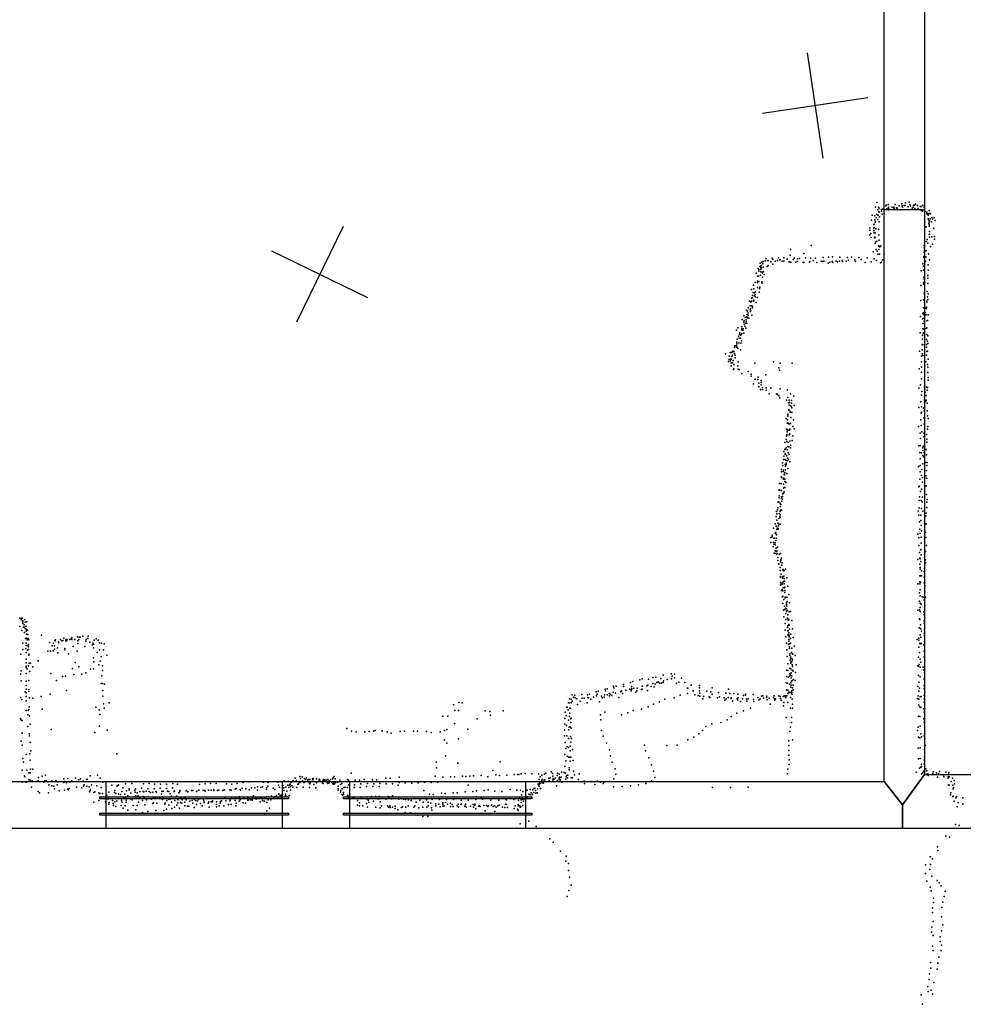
# Model space of a CAD drawing. Header units: millimetres. Extents: x -15373 to 24085, y -35478 to 13383.
# Tile 6 of 27: x 8431 to 11976, y -22834 to -19135. Entities that reach past the tile are written whole.
import ezdxf

# ---------------------------------------------------------------- set-up
doc = ezdxf.new("R2010")
doc.units = ezdxf.units.MM
for name, color, linetype in [('DOORS', 7, 'Continuous'), ('P', 9, 'Continuous'), ('PANOS', 10, 'Continuous'), ('ROOMS', 1, 'Continuous'), ('WALLS', 3, 'Continuous'), ('WINDOWS', 6, 'Continuous')]:
    doc.layers.add(name, color=color, linetype=linetype)

# ---------------------------------------------------------------- blocks, each defined once
blk = doc.blocks.new('1-Standard_55')
for points in [[(-590, 42.9766), (589.999, 42.9766), (589.999, 32.9766), (-590, 32.9766), (-590, 42.9766)], [(-590.014, -44.0958), (589.985, -44.0958), (589.985, -54.0958), (-590.014, -54.0958), (-590.014, -44.0958)]]:
    blk.add_lwpolyline(points)

msp = doc.modelspace()

# ---------------------------------------------------------------- linework, layer by layer
at = {"layer": 'DOORS'}
msp.add_lwpolyline([(11677.65, -19850.11), (11677.65, -19062.71), (11830.05, -19062.71), (11830.05, -19850.11), (11677.65, -19850.11)], dxfattribs=at)
at = {"layer": 'P'}
for p in [(11651, -19822), (11758, -19823), (11772, -19821), (11646, -19839), (11654, -19850), (11657, -19840), (11658, -19857), (11659, -19858), (11660, -19843), (11668, -19848), (11668, -19855), (11672, -19847), (11684, -19835), (11686, -19832), (11688, -19846), (11693, -19830), (11695, -19840), (11695, -19843), (11695, -19850), (11696, -19846), (11708, -19839), (11714, -19839), (11716, -19845), (11719, -19830), (11725, -19842), (11727, -19843), (11734, -19835), (11738, -19850), (11745, -19827), (11746, -19835), (11747, -19840), (11753, -19833), (11757, -19833), (11768, -19838), (11775, -19829), (11777, -19835), (11783, -19843), (11787, -19839), (11788, -19832), (11792, -19832), (11793, -19844), (11796, -19828), (11803, -19833), (11806, -19845), (11815, -19837), (11817, -19852), (11818, -19837), (11822, -19854), (11823, -19832), (11828, -19839), (11832, -19856), (11838, -19858), (11847, -19852), (11631, -19889), (11633, -19870), (11643, -19872), (11643, -19887), (11644, -19896), (11646, -19893), (11648, -19880), (11649, -19866), (11653, -19868), (11654, -19886), (11656, -19870), (11659, -19895), (11661, -19876), (11671, -19866), (11678, -19863), (11838, -19864), (11843, -19863), (11843, -19866), (11843, -19870), (11843, -19883), (11846, -19889), (11847, -19896), (11849, -19891), (11850, -19863), (11851, -19883), (11852, -19865), (11856, -19895), (11857, -19878), (11860, -19884), (11866, -19879), (11870, -19890), (11624, -19926), (11625, -19917), (11639, -19905), (11639, -19920), (11639, -19928), (11641, -19904), (11641, -19916), (11647, -19921), (11657, -19924), (11836, -19913), (11846, -19901), (11847, -19905), (11847, -19911), (11848, -19931), (11849, -19906), (11865, -19918), (11625, -19944), (11628, -19939), (11629, -19954), (11630, -19953), (11641, -19936), (11642, -19955), (11643, -19952), (11645, -19936), (11645, -19953), (11647, -19970), (11651, -19967), (11658, -19944), (11659, -19963), (11837, -19968), (11840, -19961), (11847, -19942), (11848, -19952), (11849, -19941), (11857, -19951), (11867, -19950), (11867, -19960), (11326, -19998), (11404, -19984), (11637, -20007), (11644, -19976), (11645, -19975), (11648, -19999), (11652, -20005), (11657, -19985), (11658, -19998), (11659, -19986), (11662, -19989), (11666, -19985), (11829, -19983), (11829, -19992), (11830, -20003), (11836, -20003), (11842, -19975), (11852, -19987), (11860, -19978), (11219, -20046), (11224, -20044), (11231, -20041), (11235, -20032), (11240, -20040), (11242, -20040), (11253, -20045), (11258, -20031), (11259, -20034), (11260, -20036), (11260, -20036), (11269, -20043), (11277, -20040), (11281, -20030), (11286, -20037), (11288, -20038), (11295, -20043), (11301, -20030), (11302, -20043), (11314, -20035), (11321, -20045), (11325, -20020), (11326, -20046), (11328, -20046), (11337, -20036), (11341, -20031), (11346, -20046), (11353, -20034), (11353, -20044), (11360, -20032), (11377, -20014), (11383, -20030), (11398, -20046), (11399, -20044), (11402, -20031), (11411, -20040), (11420, -20031), (11442, -20043), (11447, -20044), (11449, -20028), (11452, -20042), (11469, -20027), (11474, -20046), (11483, -20044), (11484, -20026), (11498, -20043), (11503, -20045), (11511, -20043), (11512, -20027), (11520, -20040), (11522, -20044), (11536, -20042), (11540, -20029), (11544, -20039), (11555, -20027), (11568, -20037), (11571, -20044), (11583, -20029), (11592, -20036), (11615, -20030), (11629, -20045), (11641, -20034), (11650, -20040), (11655, -20016), (11661, -20016), (11668, -20046), (11672, -20037), (11678, -20016), (11827, -20025), (11827, -20028), (11828, -20010), (11833, -20042), (11835, -20026), (11845, -20015), (11848, -20037), (11205, -20070), (11207, -20074), (11208, -20080), (11211, -20062), (11213, -20050), (11215, -20068), (11215, -20074), (11215, -20083), (11216, -20059), (11216, -20066), (11217, -20067), (11223, -20052), (11224, -20065), (11225, -20081), (11239, -20062), (11243, -20059), (11260, -20054), (11374, -20048), (11377, -20047), (11425, -20047), (11468, -20050), (11485, -20048), (11607, -20048), (11664, -20049), (11817, -20079), (11824, -20052), (11826, -20061), (11826, -20076), (11828, -20076), (11843, -20056), (11843, -20076), (11197, -20087), (11203, -20099), (11203, -20117), (11206, -20099), (11208, -20119), (11214, -20095), (11219, -20120), (11220, -20084), (11221, -20087), (11221, -20103), (11227, -20092), (11827, -20102), (11828, -20110), (11842, -20096), (11842, -20106), (11180, -20149), (11187, -20132), (11189, -20146), (11194, -20122), (11203, -20123), (11203, -20141), (11210, -20146), (11211, -20140), (11220, -20125), (11816, -20134), (11826, -20123), (11826, -20129), (11831, -20124), (11840, -20156), (11842, -20126), (11173, -20193), (11180, -20181), (11180, -20193), (11182, -20180), (11184, -20171), (11186, -20160), (11187, -20193), (11188, -20189), (11189, -20191), (11191, -20161), (11191, -20173), (11194, -20167), (11195, -20158), (11195, -20177), (11203, -20179), (11209, -20159), (11816, -20190), (11826, -20188), (11828, -20163), (11830, -20178), (11839, -20193), (11841, -20176), (11842, -20186), (11844, -20165), (11161, -20227), (11165, -20230), (11168, -20218), (11175, -20210), (11175, -20224), (11176, -20221), (11176, -20228), (11177, -20196), (11180, -20210), (11184, -20211), (11184, -20218), (11197, -20198), (11826, -20218), (11830, -20196), (11836, -20220), (11837, -20215), (11839, -20196), (11145, -20262), (11151, -20248), (11152, -20265), (11156, -20254), (11160, -20263), (11161, -20251), (11162, -20243), (11164, -20255), (11165, -20254), (11167, -20246), (11168, -20236), (11168, -20245), (11170, -20257), (11176, -20232), (11181, -20245), (11815, -20250), (11822, -20259), (11823, -20239), (11826, -20236), (11826, -20243), (11826, -20256), (11828, -20268), (11832, -20235), (11834, -20244), (11836, -20244), (11838, -20266), (11841, -20265), (11844, -20244), (11124, -20301), (11128, -20293), (11143, -20300), (11144, -20289), (11144, -20296), (11148, -20301), (11149, -20297), (11151, -20272), (11153, -20279), (11155, -20286), (11159, -20275), (11159, -20294), (11160, -20270), (11163, -20276), (11823, -20277), (11823, -20296), (11825, -20277), (11827, -20298), (11836, -20295), (11839, -20293), (11126, -20336), (11131, -20324), (11134, -20332), (11135, -20317), (11136, -20312), (11138, -20321), (11139, -20332), (11142, -20342), (11143, -20318), (11144, -20314), (11151, -20313), (11814, -20312), (11822, -20322), (11822, -20335), (11825, -20315), (11826, -20311), (11826, -20314), (11837, -20337), (11839, -20318), (11842, -20323), (11116, -20367), (11117, -20360), (11121, -20361), (11123, -20359), (11124, -20365), (11125, -20347), (11125, -20353), (11126, -20366), (11127, -20369), (11128, -20371), (11132, -20349), (11138, -20375), (11140, -20350), (11821, -20357), (11821, -20376), (11824, -20355), (11837, -20356), (11837, -20366), (11841, -20343), (11842, -20352), (11082, -20390), (11096, -20399), (11096, -20412), (11100, -20386), (11101, -20410), (11103, -20410), (11105, -20386), (11105, -20401), (11107, -20399), (11108, -20395), (11109, -20383), (11110, -20380), (11111, -20416), (11113, -20382), (11116, -20389), (11118, -20396), (11119, -20406), (11811, -20381), (11819, -20399), (11821, -20390), (11824, -20397), (11837, -20395), (11839, -20382), (11841, -20380), (11843, -20411), (11093, -20419), (11101, -20417), (11103, -20426), (11104, -20435), (11109, -20424), (11112, -20449), (11113, -20447), (11114, -20430), (11128, -20435), (11130, -20420), (11130, -20448), (11134, -20449), (11192, -20426), (11263, -20421), (11283, -20443), (11285, -20452), (11288, -20425), (11333, -20426), (11810, -20447), (11818, -20420), (11818, -20441), (11831, -20436), (11835, -20420), (11841, -20431), (11842, -20440), (11144, -20464), (11168, -20457), (11179, -20467), (11179, -20475), (11194, -20486), (11204, -20487), (11205, -20478), (11234, -20470), (11819, -20459), (11819, -20485), (11830, -20458), (11842, -20460), (11843, -20479), (11844, -20489), (11187, -20503), (11207, -20501), (11208, -20513), (11208, -20514), (11214, -20524), (11215, -20526), (11216, -20491), (11216, -20498), (11216, -20507), (11221, -20517), (11223, -20525), (11235, -20518), (11235, -20527), (11253, -20519), (11287, -20522), (11315, -20526), (11808, -20520), (11815, -20507), (11830, -20491), (11830, -20514), (11837, -20516), (11840, -20527), (11841, -20517), (11246, -20541), (11274, -20541), (11278, -20543), (11282, -20548), (11286, -20556), (11311, -20564), (11316, -20554), (11326, -20541), (11339, -20550), (11818, -20546), (11820, -20532), (11830, -20563), (11832, -20535), (11836, -20547), (11836, -20564), (11319, -20574), (11320, -20600), (11321, -20565), (11322, -20583), (11323, -20573), (11327, -20584), (11329, -20587), (11330, -20566), (11330, -20576), (11331, -20593), (11340, -20584), (11808, -20592), (11816, -20571), (11818, -20590), (11826, -20594), (11833, -20570), (11840, -20576), (11310, -20634), (11315, -20638), (11317, -20617), (11317, -20620), (11317, -20625), (11320, -20602), (11325, -20607), (11325, -20610), (11328, -20630), (11332, -20611), (11338, -20638), (11817, -20614), (11818, -20610), (11827, -20631), (11829, -20604), (11840, -20605), (11841, -20624), (11843, -20633), (11311, -20674), (11314, -20651), (11314, -20675), (11318, -20651), (11322, -20655), (11324, -20673), (11324, -20674), (11326, -20652), (11335, -20663), (11340, -20672), (11807, -20663), (11816, -20639), (11817, -20660), (11829, -20655), (11841, -20673), (11842, -20663), (11310, -20712), (11312, -20700), (11313, -20694), (11313, -20697), (11314, -20676), (11314, -20684), (11319, -20677), (11321, -20695), (11323, -20677), (11324, -20691), (11335, -20698), (11813, -20688), (11815, -20709), (11820, -20684), (11827, -20688), (11827, -20702), (11837, -20693), (11839, -20711), (11305, -20724), (11306, -20749), (11310, -20743), (11313, -20720), (11316, -20739), (11318, -20723), (11320, -20740), (11324, -20719), (11326, -20743), (11328, -20734), (11333, -20716), (11808, -20736), (11814, -20735), (11823, -20743), (11825, -20737), (11839, -20722), (11302, -20758), (11302, -20775), (11305, -20750), (11307, -20765), (11307, -20768), (11312, -20773), (11312, -20774), (11314, -20751), (11315, -20783), (11318, -20762), (11322, -20769), (11812, -20761), (11813, -20785), (11819, -20763), (11823, -20754), (11823, -20772), (11827, -20777), (11829, -20761), (11836, -20750), (11837, -20770), (11296, -20800), (11298, -20810), (11300, -20787), (11305, -20787), (11307, -20806), (11308, -20813), (11309, -20790), (11310, -20801), (11310, -20808), (11314, -20793), (11317, -20821), (11319, -20787), (11324, -20796), (11807, -20814), (11813, -20810), (11823, -20804), (11833, -20799), (11838, -20810), (11840, -20799), (11291, -20852), (11292, -20834), (11293, -20825), (11294, -20856), (11299, -20833), (11300, -20827), (11301, -20858), (11303, -20843), (11304, -20841), (11304, -20845), (11305, -20836), (11308, -20826), (11313, -20840), (11813, -20834), (11819, -20848), (11820, -20825), (11822, -20855), (11835, -20849), (11837, -20829), (11839, -20858), (11285, -20877), (11291, -20878), (11300, -20861), (11300, -20880), (11300, -20895), (11303, -20892), (11305, -20861), (11305, -20870), (11305, -20892), (11309, -20874), (11808, -20890), (11811, -20888), (11812, -20861), (11822, -20873), (11835, -20888), (11836, -20886), (11283, -20903), (11284, -20924), (11284, -20931), (11285, -20901), (11288, -20904), (11292, -20934), (11293, -20904), (11293, -20928), (11294, -20929), (11297, -20917), (11297, -20926), (11300, -20914), (11300, -20915), (11303, -20909), (11811, -20928), (11815, -20908), (11818, -20899), (11822, -20929), (11837, -20919), (11279, -20969), (11280, -20948), (11282, -20946), (11288, -20952), (11289, -20964), (11290, -20956), (11294, -20944), (11296, -20936), (11810, -20942), (11810, -20969), (11817, -20941), (11819, -20971), (11821, -20947), (11838, -20948), (11838, -20968), (11840, -20938), (11272, -21001), (11274, -20983), (11275, -20992), (11277, -20976), (11284, -20990), (11286, -21001), (11287, -20982), (11287, -20995), (11287, -21005), (11288, -20980), (11290, -20977), (11292, -20978), (11806, -20981), (11809, -20997), (11816, -20996), (11823, -20981), (11835, -20999), (11836, -20989), (11262, -21045), (11269, -21029), (11273, -21038), (11274, -21038), (11275, -21015), (11276, -21045), (11279, -21027), (11281, -21037), (11282, -21030), (11283, -21009), (11287, -21030), (11811, -21022), (11816, -21017), (11817, -21035), (11835, -21030), (11836, -21029), (11253, -21080), (11257, -21072), (11257, -21078), (11269, -21066), (11270, -21062), (11271, -21064), (11274, -21070), (11275, -21051), (11280, -21047), (11280, -21049), (11805, -21068), (11808, -21082), (11812, -21049), (11813, -21066), (11817, -21079), (11819, -21055), (11834, -21060), (11835, -21080), (11252, -21099), (11261, -21114), (11263, -21098), (11264, -21083), (11264, -21106), (11265, -21083), (11269, -21101), (11269, -21108), (11271, -21092), (11272, -21083), (11278, -21117), (11809, -21110), (11817, -21102), (11837, -21111), (11265, -21139), (11269, -21130), (11269, -21140), (11270, -21130), (11272, -21121), (11273, -21133), (11275, -21132), (11275, -21143), (11276, -21140), (11279, -21156), (11284, -21143), (11285, -21144), (11289, -21141), (11811, -21137), (11816, -21126), (11816, -21127), (11817, -21145), (11830, -21145), (11833, -21133), (11279, -21167), (11281, -21179), (11283, -21181), (11287, -21193), (11289, -21172), (11290, -21164), (11290, -21166), (11293, -21158), (11294, -21184), (11295, -21176), (11805, -21163), (11812, -21158), (11812, -21181), (11813, -21193), (11814, -21161), (11816, -21171), (11833, -21164), (11834, -21175), (11287, -21205), (11289, -21227), (11289, -21230), (11291, -21218), (11296, -21202), (11297, -21229), (11298, -21227), (11299, -21201), (11300, -21206), (11301, -21226), (11303, -21204), (11308, -21200), (11812, -21224), (11813, -21200), (11815, -21224), (11819, -21206), (11819, -21225), (11828, -21208), (11829, -21229), (11830, -21197), (11289, -21249), (11289, -21260), (11291, -21254), (11295, -21256), (11296, -21233), (11297, -21249), (11300, -21246), (11303, -21235), (11303, -21254), (11304, -21244), (11305, -21267), (11313, -21232), (11316, -21263), (11805, -21254), (11812, -21247), (11812, -21255), (11815, -21248), (11828, -21251), (11831, -21261), (11293, -21279), (11295, -21276), (11295, -21303), (11298, -21281), (11298, -21301), (11299, -21268), (11303, -21269), (11305, -21279), (11305, -21287), (11307, -21304), (11313, -21304), (11320, -21294), (11811, -21288), (11813, -21277), (11814, -21300), (11821, -21303), (11831, -21282), (11298, -21328), (11302, -21313), (11304, -21338), (11306, -21307), (11311, -21332), (11312, -21326), (11313, -21338), (11314, -21321), (11323, -21326), (11811, -21320), (11814, -21327), (11817, -21331), (11827, -21305), (11828, -21316), (11831, -21336), (11833, -21305), (11300, -21353), (11302, -21378), (11305, -21351), (11308, -21346), (11309, -21366), (11312, -21348), (11312, -21357), (11315, -21355), (11317, -21371), (11322, -21360), (11327, -21358), (11805, -21353), (11811, -21352), (11813, -21343), (11813, -21359), (11827, -21360), (11828, -21371), (8432, -21383), (8432, -21415), (8437, -21390), (8438, -21383), (8440, -21384), (8443, -21393), (8443, -21397), (8443, -21404), (8448, -21408), (8451, -21389), (8452, -21399), (8454, -21415), (8455, -21413), (8458, -21397), (11306, -21403), (11309, -21389), (11315, -21383), (11316, -21385), (11316, -21412), (11317, -21411), (11317, -21411), (11318, -21391), (11320, -21390), (11320, -21407), (11321, -21410), (11331, -21392), (11811, -21386), (11812, -21388), (11815, -21408), (11829, -21393), (11829, -21404), (8439, -21430), (8446, -21417), (8448, -21417), (8449, -21437), (8452, -21422), (8455, -21425), (8455, -21432), (8457, -21426), (8457, -21444), (8460, -21428), (8462, -21445), (8513, -21447), (8668, -21451), (8689, -21451), (11307, -21428), (11315, -21418), (11317, -21431), (11318, -21431), (11318, -21445), (11318, -21449), (11320, -21438), (11321, -21447), (11323, -21425), (11328, -21443), (11334, -21423), (11810, -21420), (11811, -21420), (11813, -21446), (11816, -21423), (11818, -21432), (11829, -21441), (11830, -21427), (11830, -21449), (8443, -21477), (8453, -21460), (8455, -21478), (8455, -21486), (8457, -21459), (8459, -21465), (8462, -21486), (8463, -21460), (8463, -21463), (8464, -21482), (8466, -21465), (8543, -21475), (8553, -21487), (8558, -21478), (8562, -21488), (8563, -21467), (8564, -21469), (8566, -21465), (8577, -21472), (8577, -21476), (8585, -21463), (8589, -21469), (8593, -21467), (8597, -21459), (8605, -21468), (8606, -21464), (8608, -21463), (8608, -21468), (8620, -21464), (8624, -21461), (8627, -21456), (8627, -21464), (8638, -21464), (8648, -21454), (8649, -21469), (8649, -21479), (8653, -21463), (8654, -21455), (8658, -21455), (8680, -21470), (8681, -21464), (8687, -21460), (8695, -21474), (8705, -21484), (8706, -21477), (8709, -21481), (8711, -21466), (8719, -21461), (8726, -21466), (8731, -21476), (8739, -21477), (8749, -21480), (11309, -21453), (11311, -21478), (11319, -21483), (11320, -21464), (11320, -21470), (11322, -21453), (11323, -21480), (11326, -21477), (11327, -21460), (11336, -21456), (11340, -21489), (11802, -21464), (11808, -21458), (11809, -21466), (11812, -21478), (11814, -21480), (11816, -21455), (11818, -21479), (11827, -21484), (11830, -21472), (8435, -21519), (8443, -21501), (8454, -21497), (8456, -21512), (8461, -21504), (8464, -21491), (8464, -21501), (8465, -21519), (8466, -21522), (8537, -21507), (8547, -21508), (8557, -21506), (8562, -21500), (8573, -21495), (8575, -21514), (8601, -21498), (8601, -21503), (8614, -21517), (8632, -21490), (8647, -21507), (8676, -21490), (8708, -21495), (8722, -21513), (8731, -21502), (8746, -21502), (8758, -21522), (11313, -21503), (11323, -21491), (11323, -21498), (11324, -21518), (11324, -21524), (11330, -21512), (11331, -21496), (11334, -21518), (11335, -21519), (11344, -21524), (11808, -21492), (11811, -21512), (11828, -21507), (8456, -21537), (8456, -21551), (8464, -21562), (8467, -21553), (8472, -21553), (8500, -21544), (8639, -21550), (8708, -21532), (8710, -21548), (8728, -21559), (8733, -21545), (8737, -21528), (8742, -21562), (11314, -21528), (11317, -21555), (11325, -21541), (11328, -21530), (11328, -21535), (11328, -21548), (11328, -21553), (11332, -21548), (11333, -21541), (11333, -21559), (11334, -21538), (11348, -21559), (11805, -21563), (11807, -21530), (11810, -21558), (11813, -21538), (11816, -21549), (11829, -21530), (11831, -21541), (8434, -21594), (8437, -21581), (8455, -21569), (8456, -21564), (8456, -21591), (8459, -21574), (8469, -21584), (8481, -21566), (8548, -21591), (8629, -21573), (8634, -21595), (8653, -21566), (8664, -21594), (8680, -21589), (8697, -21575), (8708, -21574), (8740, -21600), (8742, -21580), (10848, -21597), (10878, -21592), (10891, -21594), (11312, -21579), (11317, -21580), (11323, -21592), (11324, -21571), (11326, -21592), (11327, -21598), (11328, -21574), (11329, -21589), (11331, -21600), (11333, -21579), (11334, -21565), (11336, -21582), (11345, -21587), (11807, -21564), (11807, -21599), (11814, -21568), (11825, -21567), (11826, -21578), (11830, -21588), (8437, -21619), (8456, -21620), (8456, -21636), (8466, -21618), (8569, -21618), (8592, -21603), (8603, -21601), (8737, -21629), (8742, -21629), (8750, -21632), (10699, -21633), (10726, -21625), (10734, -21622), (10761, -21615), (10769, -21611), (10790, -21635), (10793, -21613), (10809, -21606), (10809, -21629), (10818, -21631), (10820, -21605), (10824, -21625), (10829, -21623), (10834, -21626), (10835, -21629), (10839, -21610), (10842, -21628), (10848, -21625), (10850, -21619), (10863, -21614), (10879, -21611), (10882, -21601), (10891, -21608), (10898, -21628), (10898, -21629), (10907, -21624), (10917, -21609), (10929, -21625), (10953, -21635), (10984, -21636), (11310, -21627), (11311, -21603), (11315, -21628), (11318, -21605), (11323, -21601), (11323, -21632), (11328, -21626), (11329, -21608), (11329, -21635), (11330, -21620), (11333, -21617), (11336, -21635), (11338, -21614), (11344, -21617), (11808, -21624), (11814, -21604), (11828, -21613), (11828, -21637), (8452, -21660), (8456, -21650), (8456, -21664), (8466, -21651), (8466, -21659), (8546, -21669), (8607, -21655), (8744, -21655), (10506, -21672), (10516, -21673), (10543, -21670), (10564, -21672), (10572, -21669), (10596, -21660), (10600, -21669), (10604, -21658), (10628, -21672), (10630, -21650), (10631, -21656), (10638, -21649), (10638, -21672), (10645, -21667), (10649, -21669), (10655, -21674), (10660, -21662), (10662, -21639), (10663, -21645), (10669, -21665), (10672, -21639), (10689, -21660), (10692, -21657), (10695, -21667), (10699, -21640), (10708, -21654), (10723, -21650), (10728, -21656), (10729, -21640), (10729, -21651), (10731, -21648), (10738, -21646), (10745, -21661), (10749, -21657), (10750, -21647), (10767, -21652), (10769, -21639), (10769, -21650), (10770, -21639), (10787, -21638), (10789, -21655), (10803, -21640), (10814, -21641), (10912, -21673), (10939, -21646), (10939, -21666), (10941, -21647), (10961, -21655), (10961, -21658), (10967, -21671), (10979, -21674), (10984, -21645), (10984, -21656), (10986, -21665), (11012, -21658), (11027, -21660), (11032, -21645), (11032, -21669), (11056, -21663), (11084, -21665), (11093, -21650), (11099, -21666), (11114, -21667), (11129, -21669), (11150, -21674), (11157, -21669), (11157, -21673), (11186, -21670), (11312, -21653), (11316, -21654), (11317, -21666), (11320, -21662), (11323, -21663), (11328, -21643), (11329, -21662), (11330, -21666), (11331, -21656), (11332, -21663), (11333, -21670), (11334, -21645), (11336, -21653), (11805, -21640), (11808, -21658), (11811, -21647), (11829, -21649), (11829, -21674), (8434, -21681), (8439, -21689), (8456, -21678), (8456, -21694), (8468, -21683), (8480, -21684), (8512, -21678), (8743, -21677), (8746, -21705), (8767, -21702), (10061, -21709), (10081, -21700), (10093, -21701), (10493, -21702), (10495, -21701), (10496, -21686), (10503, -21688), (10503, -21702), (10506, -21695), (10511, -21680), (10517, -21683), (10524, -21687), (10527, -21708), (10537, -21695), (10544, -21684), (10552, -21684), (10563, -21701), (10565, -21681), (10568, -21683), (10576, -21688), (10587, -21680), (10598, -21675), (10609, -21698), (10616, -21677), (10619, -21683), (10626, -21680), (10646, -21675), (10682, -21682), (10812, -21707), (10835, -21698), (10855, -21688), (10889, -21683), (10986, -21677), (10997, -21686), (11000, -21678), (11021, -21679), (11024, -21682), (11052, -21683), (11060, -21679), (11077, -21683), (11080, -21692), (11085, -21686), (11092, -21682), (11103, -21683), (11104, -21685), (11109, -21695), (11126, -21687), (11129, -21692), (11130, -21683), (11138, -21697), (11146, -21687), (11161, -21688), (11162, -21695), (11167, -21687), (11187, -21689), (11189, -21696), (11204, -21682), (11208, -21690), (11213, -21687), (11217, -21677), (11222, -21675), (11225, -21684), (11236, -21681), (11238, -21676), (11239, -21690), (11246, -21684), (11250, -21707), (11262, -21681), (11265, -21675), (11266, -21687), (11267, -21691), (11270, -21687), (11282, -21675), (11287, -21678), (11289, -21685), (11291, -21691), (11299, -21678), (11301, -21676), (11301, -21700), (11306, -21675), (11308, -21681), (11309, -21682), (11313, -21675), (11317, -21700), (11327, -21682), (11333, -21688), (11334, -21706), (11803, -21685), (11806, -21675), (11808, -21710), (11809, -21688), (11813, -21679), (11817, -21678), (11829, -21686), (11829, -21699), (8456, -21730), (8462, -21747), (8463, -21730), (8465, -21726), (8467, -21717), (8515, -21725), (8717, -21718), (8730, -21728), (8732, -21745), (8748, -21722), (10066, -21730), (10079, -21730), (10179, -21732), (10197, -21734), (10199, -21748), (10247, -21732), (10480, -21737), (10486, -21718), (10488, -21718), (10491, -21728), (10497, -21721), (10498, -21740), (10500, -21721), (10613, -21747), (10629, -21736), (10692, -21747), (10716, -21739), (10736, -21730), (10767, -21725), (10792, -21717), (11125, -21740), (11150, -21731), (11176, -21722), (11300, -21713), (11327, -21722), (11334, -21722), (11812, -21716), (11816, -21719), (11826, -21724), (11828, -21736), (8434, -21760), (8435, -21766), (8440, -21768), (8468, -21750), (8470, -21782), (10021, -21751), (10039, -21752), (10064, -21779), (10150, -21762), (10479, -21760), (10479, -21782), (10484, -21749), (10493, -21767), (10496, -21753), (10500, -21761), (10501, -21776), (10502, -21759), (10614, -21766), (11031, -21781), (11065, -21776), (11089, -21766), (11104, -21753), (11310, -21757), (11330, -21757), (11330, -21775), (11807, -21751), (11812, -21753), (11827, -21761), (11828, -21774), (11830, -21785), (8440, -21815), (8462, -21791), (8467, -21818), (8550, -21802), (8713, -21813), (8731, -21789), (8760, -21804), (9660, -21798), (9678, -21808), (9695, -21810), (9727, -21810), (9744, -21809), (9760, -21808), (9767, -21806), (9793, -21807), (9811, -21811), (9827, -21815), (9860, -21809), (9876, -21808), (9910, -21808), (9926, -21808), (9959, -21809), (9977, -21813), (10010, -21810), (10027, -21806), (10036, -21802), (10115, -21801), (10478, -21804), (10485, -21787), (10494, -21803), (10495, -21793), (10499, -21792), (10503, -21797), (10616, -21805), (10982, -21818), (10996, -21805), (11009, -21791), (11324, -21809), (11326, -21793), (11803, -21805), (11806, -21793), (11814, -21789), (11816, -21818), (11831, -21811), (8437, -21845), (8468, -21825), (8470, -21850), (10027, -21841), (10035, -21853), (10080, -21837), (10477, -21826), (10480, -21850), (10486, -21825), (10493, -21835), (10500, -21828), (10500, -21828), (10501, -21849), (10504, -21836), (10623, -21827), (10635, -21853), (10941, -21841), (10963, -21831), (11320, -21844), (11334, -21841), (11807, -21830), (11812, -21833), (11818, -21829), (11829, -21825), (11831, -21837), (8440, -21861), (8456, -21896), (8469, -21893), (8473, -21882), (8796, -21893), (10479, -21895), (10482, -21873), (10488, -21865), (10492, -21869), (10499, -21864), (10499, -21882), (10508, -21877), (10646, -21878), (10778, -21860), (10782, -21882), (10862, -21862), (10901, -21861), (11320, -21862), (11320, -21880), (11806, -21872), (11814, -21870), (11830, -21877), (11832, -21862), (8443, -21910), (8446, -21924), (8471, -21917), (9995, -21924), (10030, -21900), (10077, -21928), (10236, -21923), (10482, -21919), (10488, -21902), (10493, -21905), (10497, -21906), (10499, -21921), (10501, -21906), (10510, -21918), (10650, -21900), (10657, -21924), (10794, -21908), (11320, -21898), (11321, -21933), (11322, -21916), (11807, -21912), (11814, -21910), (11819, -21932), (11829, -21917), (11829, -21931), (11830, -21904), (8440, -21955), (8458, -21955), (8465, -21965), (8471, -21965), (8472, -21951), (8481, -21951), (9676, -21966), (9997, -21946), (10208, -21956), (10315, -21968), (10330, -21967), (10355, -21968), (10380, -21968), (10402, -21970), (10407, -21966), (10428, -21961), (10433, -21967), (10451, -21966), (10457, -21969), (10466, -21962), (10476, -21963), (10479, -21941), (10481, -21966), (10495, -21946), (10495, -21953), (10511, -21958), (10533, -21968), (10668, -21949), (10670, -21970), (10804, -21934), (10812, -21958), (11315, -21968), (11316, -21951), (11798, -21962), (11811, -21947), (11816, -21943), (11818, -21941), (11818, -21968), (11823, -21964), (11826, -21958), (11831, -21957), (11835, -21949), (11839, -21957), (11840, -21968), (11844, -21970), (11861, -21968), (11861, -21970), (11862, -21961), (11875, -21965), (11882, -21968), (11883, -21970), (11884, -21970), (11886, -21959), (11910, -21962), (11920, -21970), (11921, -21963), (8440, -21999), (8449, -21976), (8451, -21980), (8455, -21999), (8466, -21991), (8471, -21992), (8478, -21995), (8493, -21997), (8500, -21993), (8502, -21982), (8516, -21977), (8522, -21999), (8526, -21995), (8528, -21973), (8532, -21995), (8537, -21998), (8552, -21995), (8567, -21993), (8573, -21998), (8597, -21987), (8597, -22001), (8599, -21997), (8607, -22002), (8612, -21986), (8619, -22000), (8627, -21994), (8641, -21985), (8653, -21991), (8660, -21987), (8669, -21996), (8684, -21990), (8685, -21988), (8696, -21976), (8724, -21973), (8734, -21985), (8743, -21999), (8829, -22006), (8853, -22004), (8896, -22006), (8918, -22005), (8938, -22007), (8960, -22007), (8983, -22007), (9006, -22005), (9024, -22007), (9128, -22006), (9148, -22005), (9169, -22005), (9208, -22006), (9228, -22007), (9248, -22004), (9271, -22001), (9292, -21998), (9347, -22000), (9364, -22001), (9401, -22000), (9424, -21995), (9440, -21996), (9447, -22007), (9451, -22001), (9456, -21997), (9458, -21993), (9458, -21996), (9459, -21995), (9466, -21984), (9471, -21993), (9476, -22007), (9477, -22007), (9479, -22005), (9484, -21978), (9484, -22001), (9486, -21986), (9492, -21979), (9493, -21994), (9499, -22001), (9500, -22001), (9501, -21986), (9505, -21990), (9508, -21983), (9512, -21992), (9516, -21990), (9518, -22002), (9521, -21989), (9521, -22006), (9522, -22001), (9527, -21997), (9531, -21987), (9532, -21991), (9533, -21986), (9545, -21998), (9546, -21987), (9546, -22002), (9556, -21988), (9556, -21993), (9558, -21992), (9569, -22003), (9570, -21994), (9571, -22005), (9572, -21989), (9575, -21992), (9577, -21991), (9579, -21993), (9584, -21992), (9586, -22001), (9589, -21990), (9589, -22004), (9593, -21995), (9593, -22002), (9598, -21990), (9604, -21999), (9606, -21987), (9606, -22004), (9609, -21983), (9609, -22007), (9611, -22002), (9612, -21978), (9612, -22007), (9616, -21987), (9617, -22002), (9625, -22000), (9634, -21992), (9641, -22005), (9656, -21997), (9662, -21990), (9666, -21992), (9691, -21992), (9708, -21992), (9712, -22006), (9725, -21990), (9737, -22005), (9756, -21991), (9761, -22006), (9772, -21991), (9784, -22004), (9807, -21985), (9808, -22006), (9823, -21985), (9832, -22006), (9856, -21981), (9856, -22001), (9879, -22002), (9904, -22003), (9928, -22002), (9952, -22000), (9977, -22001), (9992, -21977), (10000, -22000), (10020, -21981), (10049, -21979), (10064, -21979), (10094, -21977), (10107, -21978), (10122, -21977), (10136, -21976), (10164, -21975), (10190, -21979), (10220, -21972), (10234, -21974), (10261, -21973), (10288, -21971), (10301, -21971), (10306, -21971), (10379, -22007), (10382, -21990), (10383, -22007), (10384, -22002), (10386, -21980), (10386, -22005), (10391, -21996), (10393, -21973), (10393, -21991), (10394, -22002), (10395, -21990), (10399, -22003), (10401, -21995), (10404, -21991), (10419, -21986), (10420, -21995), (10424, -21983), (10434, -21977), (10434, -21992), (10435, -21986), (10438, -21990), (10442, -21985), (10450, -21975), (10450, -21993), (10457, -21984), (10457, -21991), (10459, -21981), (10459, -21984), (10462, -21991), (10465, -21981), (10467, -21999), (10482, -21988), (10484, -21980), (10486, -21974), (10489, -21983), (10490, -21973), (10503, -21983), (10506, -21997), (10508, -21983), (10515, -21972), (10530, -21990), (10552, -21996), (10553, -22004), (10577, -21997), (10601, -21996), (10613, -21999), (10623, -22004), (10625, -22000), (10646, -21997), (10663, -21987), (10783, -22004), (10804, -21995), (10817, -21982), (11844, -21975), (11878, -21981), (11900, -21972), (11902, -21978), (11902, -21979), (11919, -21980), (11919, -21984), (11923, -21979), (11930, -21997), (11935, -21985), (11941, -21993), (11942, -22006), (8475, -22018), (8501, -22034), (8505, -22040), (8540, -22039), (8541, -22010), (8552, -22013), (8560, -22014), (8562, -22025), (8572, -22009), (8579, -22032), (8599, -22029), (8612, -22026), (8613, -22028), (8617, -22023), (8644, -22018), (8664, -22021), (8671, -22015), (8673, -22009), (8683, -22015), (8692, -22017), (8694, -22036), (8696, -22031), (8697, -22027), (8701, -22009), (8710, -22038), (8713, -22036), (8721, -22013), (8729, -22040), (8732, -22042), (8737, -22019), (8742, -22042), (8766, -22037), (8777, -22011), (8787, -22038), (8789, -22031), (8792, -22042), (8796, -22015), (8800, -22012), (8802, -22009), (8802, -22043), (8802, -22043), (8815, -22034), (8819, -22021), (8826, -22044), (8833, -22032), (8843, -22025), (8843, -22028), (8849, -22041), (8864, -22030), (8865, -22037), (8866, -22024), (8872, -22039), (8882, -22035), (8889, -22022), (8895, -22035), (8898, -22036), (8906, -22033), (8913, -22025), (8918, -22034), (8923, -22038), (8931, -22037), (8936, -22024), (8942, -22035), (8945, -22037), (8959, -22022), (8965, -22034), (8970, -22033), (8982, -22023), (8987, -22033), (8991, -22034), (8997, -22043), (9005, -22021), (9012, -22034), (9013, -22033), (9029, -22040), (9033, -22031), (9033, -22034), (9056, -22032), (9058, -22031), (9063, -22036), (9077, -22031), (9081, -22031), (9095, -22034), (9096, -22033), (9104, -22030), (9106, -22008), (9120, -22029), (9127, -22031), (9128, -22033), (9140, -22029), (9151, -22029), (9160, -22028), (9161, -22031), (9174, -22031), (9179, -22030), (9194, -22031), (9197, -22030), (9201, -22028), (9220, -22028), (9226, -22030), (9240, -22026), (9244, -22023), (9259, -22027), (9260, -22029), (9267, -22022), (9280, -22025), (9293, -22028), (9302, -22021), (9314, -22021), (9324, -22017), (9324, -22029), (9337, -22020), (9343, -22017), (9358, -22027), (9360, -22021), (9363, -22015), (9383, -22022), (9390, -22027), (9403, -22011), (9405, -22043), (9407, -22018), (9420, -22012), (9423, -22021), (9423, -22031), (9430, -22044), (9431, -22018), (9434, -22033), (9438, -22011), (9442, -22020), (9445, -22011), (9449, -22016), (9449, -22029), (9453, -22012), (9457, -22018), (9472, -22019), (9496, -22018), (9520, -22019), (9536, -22008), (9543, -22021), (9627, -22015), (9628, -22025), (9628, -22030), (9636, -22008), (9636, -22037), (9638, -22031), (9642, -22025), (9647, -22038), (9649, -22020), (9654, -22018), (9663, -22019), (9666, -22009), (9687, -22019), (9689, -22009), (9710, -22019), (9734, -22016), (9758, -22016), (9782, -22016), (9853, -22011), (9949, -22031), (10016, -22041), (10029, -22042), (10059, -22039), (10075, -22039), (10104, -22036), (10116, -22011), (10133, -22034), (10147, -22032), (10176, -22031), (10191, -22028), (10216, -22033), (10242, -22035), (10273, -22027), (10299, -22029), (10312, -22029), (10321, -22034), (10337, -22030), (10344, -22044), (10348, -22027), (10352, -22040), (10358, -22028), (10362, -22038), (10363, -22023), (10366, -22022), (10368, -22031), (10370, -22041), (10375, -22039), (10376, -22024), (10380, -22010), (10382, -22015), (10388, -22023), (10448, -22013), (10592, -22008), (10662, -22017), (10694, -22016), (10726, -22013), (10755, -22009), (11033, -22020), (11101, -22019), (11168, -22018), (11920, -22009), (11923, -22011), (11929, -22040), (11936, -22011), (11937, -22024), (11939, -22021), (8710, -22075), (8728, -22069), (8739, -22061), (8753, -22073), (8759, -22048), (8763, -22063), (8765, -22059), (8767, -22076), (8780, -22068), (8782, -22080), (8789, -22073), (8796, -22070), (8810, -22046), (8813, -22062), (8814, -22069), (8816, -22075), (8821, -22057), (8828, -22057), (8831, -22067), (8831, -22075), (8837, -22051), (8848, -22062), (8854, -22066), (8861, -22054), (8867, -22051), (8876, -22051), (8878, -22075), (8882, -22060), (8893, -22068), (8896, -22053), (8900, -22057), (8907, -22066), (8914, -22055), (8926, -22064), (8931, -22080), (8933, -22061), (8934, -22077), (8941, -22058), (8946, -22078), (8950, -22061), (8959, -22057), (8964, -22045), (8967, -22055), (8967, -22065), (8970, -22058), (8978, -22078), (8984, -22069), (8991, -22063), (8996, -22064), (9001, -22075), (9002, -22052), (9014, -22068), (9020, -22052), (9025, -22066), (9025, -22077), (9035, -22076), (9036, -22058), (9040, -22078), (9042, -22066), (9052, -22075), (9053, -22057), (9057, -22066), (9070, -22071), (9079, -22069), (9081, -22079), (9087, -22064), (9091, -22069), (9098, -22070), (9103, -22065), (9110, -22080), (9121, -22067), (9123, -22070), (9124, -22076), (9139, -22078), (9142, -22074), (9151, -22074), (9155, -22070), (9156, -22074), (9171, -22073), (9184, -22079), (9185, -22072), (9189, -22070), (9202, -22060), (9205, -22070), (9221, -22070), (9222, -22067), (9228, -22061), (9240, -22069), (9243, -22057), (9244, -22078), (9255, -22071), (9256, -22059), (9257, -22055), (9259, -22066), (9271, -22077), (9273, -22056), (9279, -22079), (9287, -22061), (9288, -22067), (9289, -22067), (9290, -22057), (9298, -22066), (9304, -22067), (9307, -22057), (9309, -22051), (9317, -22060), (9320, -22064), (9324, -22058), (9334, -22060), (9334, -22073), (9341, -22057), (9343, -22069), (9349, -22071), (9351, -22071), (9352, -22060), (9358, -22054), (9359, -22076), (9364, -22066), (9374, -22066), (9377, -22052), (9386, -22058), (9386, -22059), (9387, -22054), (9392, -22055), (9396, -22049), (9402, -22057), (9404, -22045), (9409, -22050), (9413, -22048), (9415, -22059), (9417, -22051), (9418, -22046), (9418, -22046), (9430, -22049), (9443, -22049), (9643, -22046), (9644, -22048), (9648, -22045), (9662, -22053), (9663, -22049), (9664, -22050), (9668, -22058), (9682, -22058), (9685, -22057), (9688, -22058), (9700, -22068), (9708, -22077), (9710, -22061), (9718, -22056), (9734, -22080), (9735, -22054), (9735, -22062), (9740, -22067), (9742, -22075), (9752, -22053), (9760, -22071), (9768, -22053), (9776, -22062), (9781, -22062), (9782, -22053), (9785, -22073), (9793, -22056), (9806, -22064), (9815, -22053), (9819, -22059), (9828, -22062), (9831, -22051), (9854, -22056), (9855, -22064), (9873, -22063), (9880, -22065), (9892, -22066), (9901, -22069), (9903, -22062), (9920, -22075), (9934, -22067), (9947, -22075), (9959, -22066), (9966, -22075), (9970, -22045), (9975, -22078), (9981, -22065), (9984, -22046), (9994, -22081), (10008, -22065), (10021, -22077), (10030, -22076), (10034, -22065), (10049, -22079), (10061, -22065), (10090, -22067), (10116, -22067), (10144, -22065), (10147, -22054), (10166, -22058), (10170, -22064), (10201, -22067), (10231, -22067), (10258, -22066), (10287, -22065), (10305, -22069), (10309, -22061), (10315, -22066), (10315, -22076), (10316, -22047), (10318, -22059), (10318, -22065), (10323, -22063), (10323, -22071), (10329, -22062), (10338, -22055), (10338, -22056), (10348, -22047), (10355, -22058), (10356, -22047), (10357, -22045), (11927, -22047), (11936, -22053), (11937, -22052), (11941, -22071), (11948, -22058), (11950, -22053), (11956, -22076), (11974, -22059), (8766, -22082), (8783, -22087), (8792, -22091), (8812, -22087), (8820, -22097), (8827, -22088), (8837, -22105), (8857, -22087), (8867, -22103), (8872, -22087), (8893, -22113), (8901, -22085), (8913, -22110), (8943, -22106), (8972, -22106), (8976, -22082), (8983, -22101), (8991, -22086), (9003, -22098), (9013, -22094), (9021, -22086), (9031, -22097), (9051, -22088), (9061, -22090), (9066, -22090), (9087, -22095), (9095, -22084), (9116, -22089), (9143, -22093), (9170, -22083), (9170, -22092), (9180, -22089), (9198, -22088), (9215, -22083), (9216, -22085), (9226, -22083), (9243, -22089), (9351, -22117), (9359, -22107), (9370, -22097), (9700, -22086), (9707, -22088), (9720, -22089), (9737, -22094), (9769, -22093), (9785, -22096), (9790, -22088), (9813, -22089), (9816, -22094), (9822, -22088), (9823, -22095), (9832, -22093), (9832, -22094), (9841, -22098), (9842, -22090), (9851, -22104), (9865, -22095), (9869, -22092), (9879, -22113), (9881, -22094), (9890, -22089), (9899, -22115), (9912, -22093), (9916, -22089), (9930, -22096), (9946, -22093), (9961, -22093), (9965, -22088), (9978, -22096), (9979, -22105), (9994, -22089), (10005, -22082), (10010, -22092), (10020, -22082), (10021, -22090), (10025, -22088), (10038, -22082), (10049, -22091), (10055, -22083), (10059, -22091), (10074, -22088), (10078, -22082), (10080, -22093), (10088, -22083), (10090, -22082), (10103, -22090), (10106, -22082), (10106, -22084), (10108, -22093), (10125, -22090), (10134, -22083), (10136, -22094), (10141, -22082), (10141, -22086), (10145, -22100), (10155, -22090), (10158, -22088), (10161, -22091), (10175, -22087), (10180, -22107), (10184, -22087), (10189, -22091), (10192, -22088), (10203, -22086), (10210, -22091), (10214, -22089), (10216, -22110), (10221, -22093), (10227, -22089), (10232, -22086), (10245, -22093), (10254, -22095), (10256, -22082), (10260, -22084), (10263, -22095), (10288, -22098), (10292, -22089), (10301, -22101), (10303, -22083), (10303, -22106), (10304, -22089), (10310, -22089), (10311, -22093), (10313, -22092), (10321, -22087), (11952, -22092), (11974, -22082), (9927, -22123), (9946, -22128), (9964, -22128), (10343, -22146), (10311, -22156), (10371, -22166), (11946, -22158), (11960, -22162), (10422, -22213), (10435, -22225), (11910, -22202), (11924, -22206), (10462, -22259), (11878, -22242), (11880, -22256), (10483, -22296), (10484, -22277), (11851, -22280), (11860, -22287), (10492, -22305), (10493, -22331), (11834, -22310), (11850, -22327), (11852, -22309), (10496, -22357), (11834, -22343), (11839, -22371), (11857, -22353), (11877, -22369), (10494, -22407), (10503, -22386), (11851, -22394), (11855, -22408), (11885, -22378), (11892, -22389), (11907, -22409), (10488, -22429), (11863, -22435), (11898, -22450), (11903, -22429), (11860, -22471), (11863, -22452), (11895, -22470), (11860, -22489), (11862, -22523), (11894, -22505), (11857, -22544), (11893, -22558), (11899, -22535), (11856, -22563), (11862, -22576), (11888, -22581), (11889, -22598), (11860, -22616), (11862, -22632), (11892, -22632), (11893, -22612), (11884, -22657), (11852, -22677), (11853, -22698), (11877, -22702), (11880, -22680), (11847, -22741), (11848, -22720), (11842, -22767), (11855, -22781), (11865, -22752), (11817, -22798), (11843, -22786), (11860, -22796), (11822, -22834)]:
    msp.add_point(p, dxfattribs=at)
at = {"layer": 'PANOS'}
for points in [[(11388.97, -19259.95), (11447.98, -19655.57)], [(11616.29, -19428.25), (11220.66, -19487.26)], [(9646.21, -19912.4), (9471.13, -20272.05)], [(9738.5, -20179.77), (9378.85, -20004.69)]]:
    msp.add_lwpolyline(points, dxfattribs=at)
at = {"layer": 'ROOMS'}
for points in [[(11830.05, -15652.75), (11830.05, -16719.55), (11830.05, -17760.95), (11830.05, -18776.95), (11830.05, -21971), (15335.25, -21971), (15335.25, -13944.6), (14522.45, -13944.6), (14522.45, -13957.3), (13081, -13957.3), (13081, -15652.75), (11830.05, -15652.75)], [(8299.45, -19386.55), (6807.2, -19386.55), (6807.2, -21971), (6883.4, -21971), (6807.2, -21971), (6807.2, -21996.4), (11677.65, -21996.4), (11677.65, -18846.8), (9474.2, -18846.8), (8299.45, -18846.8), (8299.45, -19386.55)]]:
    msp.add_lwpolyline(points, close=True, dxfattribs=at)
at = {"layer": 'WALLS'}
for points in [[(11677.65, -21996.4), (11677.65, -18846.8), (11747.5, -18776.95), (11830.05, -18776.95), (11830.05, -21971), (11747.5, -22085.3), (11677.65, -21996.4)], [(6807.2, -21996.4), (11677.65, -21996.4), (11747.5, -22085.3), (11747.5, -22174.2), (6629.4, -22174.2), (6718.3, -22085.3), (6807.2, -21996.4)], [(11830.05, -21971), (15335.25, -21971), (15424.15, -22085.3), (15513.05, -22174.2), (11747.5, -22174.2), (11747.5, -22085.3), (11830.05, -21971)]]:
    msp.add_lwpolyline(points, dxfattribs=at)
at = {"layer": 'WINDOWS'}
for points in [[(8756.57, -21996.4), (9416.97, -21996.4), (9416.97, -22174.2), (8756.57, -22174.2), (8756.57, -21996.4)], [(9671, -21996.4), (10331.4, -21996.4), (10331.4, -22174.2), (9671, -22174.2), (9671, -21996.4)]]:
    msp.add_lwpolyline(points, dxfattribs=at)

# ---------------------------------------------------------------- block references
at = {"layer": 'WINDOWS', "xscale": 0.6, "yscale": 0.7}
for p in [(9086.8, -22085.3), (10001.2, -22085.3)]:
    msp.add_blockref('1-Standard_55', p, dxfattribs=at)

doc.saveas('drawing.dxf')
